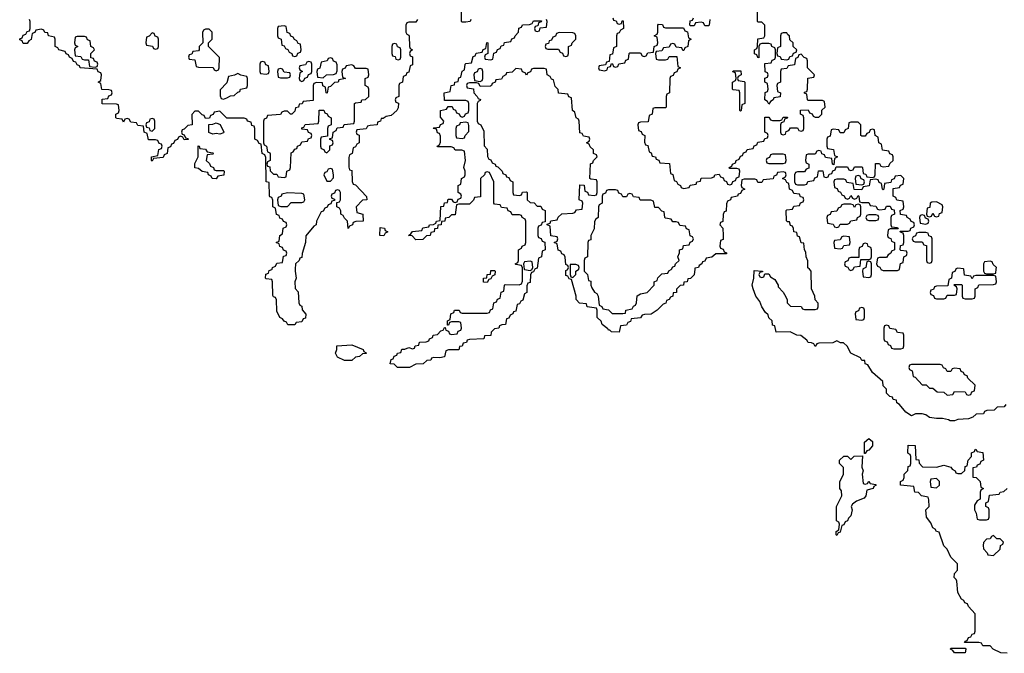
# Model space of a CAD drawing. Header units: inches. Extents: x 2773267 to 2867901, y 875810 to 985774.
# Tile 24 of 60: x 2783307 to 2788830, y 977846 to 981400. Entities that reach past the tile are written whole.
import ezdxf

# ---------------------------------------------------------------- set-up
doc = ezdxf.new("R2010")
doc.units = ezdxf.units.IN
doc.header["$MEASUREMENT"] = 0
doc.layers.add('C7987', color=7, linetype='Continuous')
doc.layers.add('C7988', color=7, linetype='Continuous')

msp = doc.modelspace()

# ---------------------------------------------------------------- linework, layer by layer
at = {"layer": 'C7987', "color": 6}
for points in [[(2784852.5, 980000), (2784852, 979990), (2784858, 979950), (2784851.3, 979930), (2784852.7, 979892.7), (2784870, 979874), (2784872.7, 979812.7), (2784878, 979798), (2784890, 979794), (2784892, 979772), (2784911.6, 979748.4), (2784910, 979726), (2784898, 979722), (2784890, 979706), (2784858, 979702), (2784850, 979688.7), (2784810.9, 979689.1), (2784804, 979704), (2784790, 979709.2), (2784781.2, 979721.2), (2784766.6, 979730), (2784750, 979766), (2784748, 979828), (2784742, 979842), (2784730, 979846), (2784727.3, 979852.7), (2784726, 979930), (2784722, 979942), (2784690, 979946), (2784686, 979950), (2784687.3, 979972.7), (2784702, 979978), (2784707.3, 979992.7), (2784722, 979998), (2784722.7, 980000)], [(2786197, 980000), (2786190, 979986), (2786178, 979982), (2786172, 979968), (2786170, 979926), (2786158, 979922), (2786152, 979908), (2786151.3, 979870), (2786138, 979862), (2786130, 979826), (2786118, 979822), (2786110, 979806), (2786098, 979802), (2786090, 979766), (2786078, 979762), (2786074, 979750), (2786058, 979742), (2786050, 979726), (2786038, 979722), (2786032, 979690), (2786012, 979688), (2785998, 979682), (2785994, 979670), (2785970, 979666), (2785952, 979648), (2785950, 979629), (2785914, 979626), (2785910, 979609), (2785830, 979606), (2785818, 979602), (2785814, 979590), (2785794, 979586), (2785790, 979568), (2785774, 979566), (2785770, 979548), (2785712.7, 979547.3), (2785698, 979542), (2785690.5, 979509.5), (2785663.1, 979503.1), (2785630, 979506), (2785618, 979502), (2785614, 979490), (2785591.3, 979488.7), (2785570, 979469.2), (2785530, 979468), (2785494, 979450), (2785450, 979449), (2785426, 979450), (2785407.3, 979467.3), (2785386, 979470), (2785390, 979494), (2785402, 979498), (2785408, 979512), (2785422, 979518), (2785426, 979530), (2785446, 979534), (2785450, 979552), (2785467.3, 979552.7), (2785490, 979562), (2785510, 979554), (2785522, 979558), (2785526, 979570), (2785546, 979574), (2785550, 979591.3), (2785587.3, 979592.7), (2785602, 979598), (2785606, 979610), (2785622, 979618), (2785626, 979630), (2785650, 979634), (2785670, 979654), (2785682, 979658), (2785690, 979674), (2785694, 979674), (2785698, 979658), (2785712.7, 979652.7), (2785718, 979638), (2785730, 979634), (2785762, 979638), (2785767.3, 979652.7), (2785782, 979658), (2785786, 979670), (2785782, 979702), (2785770, 979706), (2785730, 979706), (2785718, 979702), (2785712.7, 979687.3), (2785706, 979686), (2785706, 979710), (2785722, 979718), (2785726, 979750), (2785742, 979758), (2785746, 979770), (2785771.6, 979771.6), (2785778, 979758), (2785790, 979754), (2785930, 979754), (2785942, 979758), (2785947.3, 979772.7), (2785962, 979778), (2785967.3, 979812.7), (2785982, 979818), (2785988, 979832), (2786002, 979838), (2786008.4, 979871.6), (2786022, 979878), (2786026, 979910), (2786030, 979914), (2786108, 979912), (2786122, 979918), (2786127.3, 979932.7), (2786127.3, 980000)], [(2786137.7, 980000), (2786138, 979998), (2786170, 979994), (2786182, 979998), (2786182.7, 980000)], [(2787093.4, 980000), (2787090, 979968), (2787070, 979948), (2787054, 979946), (2787052, 979930), (2787032.7, 979927.3), (2787031.3, 979910), (2787011.6, 979908.4), (2786991.6, 979888.4), (2786991, 979870), (2786972, 979868), (2786971, 979850), (2786956.9, 979843.1), (2786951, 979830), (2786936, 979824), (2786930.8, 979810), (2786916.3, 979803.7), (2786882, 979770), (2786850, 979749.2), (2786812.7, 979747.3), (2786798, 979742), (2786790, 979728), (2786738, 979722), (2786732.7, 979707.3), (2786718, 979702), (2786710, 979686), (2786678, 979682), (2786670, 979648), (2786626, 979650), (2786618, 979658), (2786610, 979658), (2786606, 979666), (2786575.3, 979690), (2786569, 979709), (2786546, 979730), (2786546, 979770), (2786542, 979782), (2786490, 979788.7), (2786486, 979806), (2786448, 979810), (2786428.7, 979830), (2786428.7, 979850), (2786402, 979942), (2786390, 979946), (2786382, 979962), (2786370, 979966), (2786370, 979994), (2786382, 979998), (2786382.7, 980000)], [(2786394, 980000), (2786394, 979970), (2786398, 979958), (2786410, 979954), (2786426, 979970), (2786426, 979990), (2786442, 979998), (2786442.7, 980000)], [(2786474, 980000), (2786474, 979990), (2786491.6, 979971.6), (2786498, 979938), (2786510, 979934), (2786511.3, 979910), (2786516.9, 979896.9), (2786531.3, 979871.3), (2786544.7, 979864.7), (2786552, 979850), (2786558, 979798), (2786572, 979792), (2786578, 979778), (2786610, 979772), (2786630, 979752), (2786690, 979752), (2786706, 979754), (2786708, 979770), (2786742, 979778), (2786750, 979794), (2786762, 979798), (2786767.3, 979812.7), (2786770, 979852), (2786790, 979862), (2786826, 979870), (2786866, 979910), (2786866, 979930), (2786882, 979938), (2786887.3, 979952.7), (2786910, 979974), (2786942, 979978), (2786948, 979992), (2786962, 979998), (2786963, 980000)], [(2788838, 979242), (2788830, 979228), (2788790, 979226), (2788774, 979210), (2788732.7, 979207.3), (2788718, 979202), (2788714, 979190), (2788672.7, 979187.3), (2788654, 979170), (2788630, 979162), (2788570, 979158), (2788550.7, 979149.3), (2788526, 979150), (2788516.4, 979156.4), (2788483.1, 979163.1), (2788450, 979162.7), (2788410, 979169.3), (2788390, 979184), (2788370, 979189), (2788331.6, 979188.4), (2788310, 979178), (2788278, 979198), (2788242, 979242), (2788228, 979250), (2788226, 979266), (2788206, 979270), (2788202, 979282), (2788187.3, 979287.3), (2788170, 979306), (2788168.4, 979328.4), (2788150, 979346), (2788148, 979370), (2788090, 979422), (2788064, 979464), (2788049.2, 979470), (2788048.4, 979488.4), (2788030, 979489.2), (2788024, 979504), (2787969.4, 979530), (2787948.7, 979568.7), (2787928, 979588), (2787912, 979588), (2787890, 979598), (2787868, 979588), (2787790, 979586), (2787778, 979582), (2787770, 979566), (2787762, 979582), (2787748, 979588), (2787730, 979588.7), (2787722, 979602), (2787688.9, 979628.9), (2787666, 979630), (2787628.4, 979648.4), (2787550, 979648), (2787542, 979682), (2787530, 979686), (2787528, 979710), (2787510, 979728), (2787504.7, 979744.7), (2787490, 979758), (2787470, 979788.7), (2787458.9, 979818.9), (2787437.2, 979850), (2787422, 979890), (2787415.3, 979910), (2787426, 979950), (2787427.3, 979992.7), (2787474, 979990), (2787474, 979986), (2787458, 979982), (2787454, 979970), (2787458, 979958), (2787470, 979954), (2787482, 979958), (2787486, 979974), (2787510, 979974), (2787518, 979958), (2787543.6, 979943.6), (2787562, 979910), (2787562, 979902), (2787590, 979872), (2787605.4, 979845.4), (2787612, 979828), (2787612, 979812), (2787630, 979794), (2787691.1, 979791.1), (2787698, 979778), (2787710, 979774), (2787770, 979774), (2787782, 979778), (2787786, 979790), (2787786, 979810), (2787768.7, 979828.7), (2787768, 979850), (2787748.7, 979890), (2787746, 979990), (2787736.4, 980000)], [(2787957.3, 980000), (2787958, 979998), (2787970, 979994), (2787982, 979998), (2787983, 980000)], [(2788037.3, 980000), (2788034, 979990), (2788038, 979958), (2788070, 979954), (2788082, 979958), (2788086, 979970), (2788086, 980000)], [(2788137.3, 980000), (2788138, 979998), (2788150, 979994), (2788230, 979994), (2788242, 979998), (2788242.4, 980000)], [(2788557.3, 980000), (2788552.7, 979987.3), (2788538, 979982), (2788534, 979950), (2788518, 979942), (2788512.7, 979907.3), (2788450, 979906), (2788438, 979902), (2788432.7, 979887.3), (2788418, 979882), (2788414, 979870), (2788418, 979858), (2788432.7, 979852.7), (2788438, 979838), (2788450, 979834), (2788490, 979834), (2788502, 979838), (2788510, 979854), (2788550, 979854), (2788562, 979858), (2788566, 979890), (2788562, 979902), (2788546, 979910), (2788550, 979914), (2788590, 979914), (2788594, 979910), (2788594, 979850), (2788598, 979838), (2788610, 979834), (2788650, 979834), (2788662, 979838), (2788666, 979850), (2788666, 979890), (2788682, 979898), (2788687.3, 979912.7), (2788770, 979914), (2788782, 979918), (2788786, 979930), (2788782, 979962), (2788770, 979966), (2788670, 979966), (2788658, 979962), (2788650, 979946), (2788642, 979962), (2788607.3, 979967.3), (2788602.3, 980000)], [(2788714, 980000), (2788714, 979990), (2788718, 979978), (2788730, 979974), (2788770, 979974), (2788782, 979978), (2788784.8, 980000)], [(2788846, 977846), (2788810, 977849), (2788768, 977870), (2788750, 977888), (2788710, 977888), (2788702, 977902), (2788687.3, 977907.3), (2788607.3, 977907.3), (2788610, 977914), (2788622, 977918), (2788630, 977934), (2788642, 977938), (2788650, 977954), (2788662, 977958), (2788666, 977970), (2788667.3, 978067.3), (2788630, 978108), (2788623.1, 978123.1), (2788609, 978130), (2788603.1, 978143.1), (2788590, 978149), (2788570, 978188), (2788564, 978250), (2788560.4, 978260.4), (2788549.3, 978270.7), (2788550, 978294), (2788567.3, 978312.7), (2788567.3, 978347.3), (2788530, 978386), (2788509.2, 978430), (2788490, 978449.2), (2788464.7, 978524.7), (2788450, 978529.3), (2788442, 978542), (2788430, 978549.4), (2788418, 978578), (2788394, 978610), (2788389.3, 978650.7), (2788408, 978670), (2788407.3, 978707.3), (2788402, 978722), (2788366, 978730), (2788348, 978748), (2788328, 978750), (2788322, 978782), (2788248, 978790), (2788248, 978810), (2788262, 978818), (2788268.4, 978831.6), (2788269, 978850), (2788288.7, 978871.3), (2788290, 978894), (2788302, 978898), (2788306, 978910), (2788306, 978950), (2788302, 978962), (2788290, 978966), (2788288.4, 978971.6), (2788290, 979014), (2788330, 979012), (2788334, 978934), (2788350, 978932), (2788351.6, 978911.6), (2788372, 978892), (2788449.1, 978890.9), (2788490, 978902), (2788530, 978891), (2788538, 978878), (2788554, 978870), (2788558, 978858), (2788570, 978854), (2788590, 978854), (2788608, 978872), (2788610, 978894), (2788622, 978898), (2788628, 978930), (2788646, 978950), (2788646, 978970), (2788662, 978978), (2788666, 978990), (2788671.1, 978991.1), (2788678, 978978), (2788710, 978972), (2788714, 978930), (2788698, 978922), (2788692.7, 978907.3), (2788678, 978902), (2788674, 978890), (2788654, 978886), (2788654, 978834), (2788671.6, 978831.6), (2788694, 978810), (2788698, 978778), (2788714, 978770), (2788698, 978762), (2788694, 978750), (2788694, 978710), (2788678, 978702), (2788663.6, 978676.4), (2788662, 978650), (2788671.6, 978631.6), (2788678, 978598), (2788690, 978594), (2788730, 978594), (2788742, 978598), (2788746, 978610), (2788746, 978650), (2788742, 978662), (2788726, 978670), (2788726, 978690), (2788742, 978698), (2788747.3, 978732.7), (2788802, 978738), (2788806, 978750), (2788827.3, 978752.7), (2788846, 978770)]]:
    msp.add_lwpolyline(points, dxfattribs=at)
for points in [[(2785930, 979926), (2785908, 979928), (2785908, 979950), (2785927.3, 979952.7), (2785930, 979971.3), (2785947.3, 979972.7), (2785950, 979994), (2785970, 979994), (2785974, 979990), (2785971.6, 979968.4), (2785958, 979962), (2785950, 979946), (2785938, 979942)], [(2788030, 979786), (2788018, 979782), (2788012.7, 979767.3), (2787998, 979762), (2787994, 979750), (2787998, 979718), (2788030, 979714), (2788042, 979718), (2788046, 979730), (2788046, 979770), (2788042, 979782)], [(2788170, 979686), (2788158, 979682), (2788154, 979670), (2788154, 979610), (2788158, 979598), (2788172.7, 979592.7), (2788178, 979578), (2788192, 979572), (2788198, 979558), (2788210, 979554), (2788250, 979554), (2788262, 979558), (2788266, 979570), (2788266, 979630), (2788262, 979642), (2788230, 979646), (2788222, 979662), (2788187.3, 979667.3), (2788182, 979682)], [(2785130, 979488.7), (2785090, 979508), (2785078, 979530), (2785086, 979550), (2785086, 979570), (2785170, 979576), (2785234, 979550), (2785238, 979538), (2785251.6, 979531.6), (2785250, 979528), (2785230, 979526), (2785214, 979510), (2785190, 979508), (2785170, 979488.7)], [(2788470, 979466), (2788310, 979466), (2788298, 979462), (2788294, 979450), (2788298, 979438), (2788314, 979430), (2788318, 979398), (2788330, 979394), (2788370, 979352), (2788391.6, 979351.6), (2788410, 979334), (2788430, 979334), (2788452.7, 979312.7), (2788491.6, 979311.6), (2788510, 979294), (2788542, 979298), (2788550, 979314), (2788610, 979312), (2788618, 979298), (2788630, 979294), (2788642, 979298), (2788648, 979312), (2788662, 979318), (2788666, 979350), (2788626, 979390), (2788622, 979402), (2788607.3, 979407.3), (2788602, 979422), (2788587.3, 979427.3), (2788582, 979442), (2788550, 979446), (2788538, 979442), (2788530, 979426), (2788510, 979426), (2788502, 979442), (2788488, 979448), (2788482, 979462)], [(2788046, 978966), (2788046, 979030), (2788071, 979051), (2788090, 979034), (2788091.3, 979010), (2788070, 978986), (2788058, 978982), (2788050, 978966)], [(2788050, 978794), (2788062, 978798), (2788070, 978812), (2788078, 978798), (2788110, 978792), (2788111.1, 978788.9), (2788098, 978782), (2788094, 978770), (2788058, 978762), (2788054, 978730), (2788043.6, 978716.4), (2788000.7, 978699.3), (2787978, 978682), (2787971.3, 978670), (2787976, 978650), (2787970, 978618), (2787956.3, 978603.7), (2787950, 978589), (2787936.9, 978583.1), (2787930, 978566), (2787918, 978562), (2787910, 978526), (2787898, 978522), (2787890, 978506), (2787886, 978510), (2787886, 978530), (2787902, 978538), (2787906, 978570), (2787902, 978582), (2787888.9, 978588.9), (2787888, 978670), (2787918, 978730), (2787916.4, 978756.4), (2787908, 978770), (2787908.4, 978808.4), (2787928.7, 978850), (2787928, 978888), (2787906, 978910), (2787906, 978930), (2787930, 978951.3), (2787951.3, 978951.3), (2787970, 978934), (2787988.7, 978951.3), (2788034, 978954), (2788031.3, 978890), (2788038, 978870), (2788032, 978850), (2788038, 978798)], [(2788450, 978826), (2788418, 978822), (2788414, 978810), (2788418, 978778), (2788450, 978774), (2788466, 978790), (2788466, 978810)], [(2788770, 978506), (2788758, 978502), (2788751.6, 978488.4), (2788730, 978486), (2788712.7, 978467.3), (2788712, 978450), (2788712.7, 978432.7), (2788734, 978410), (2788738, 978398), (2788770, 978394), (2788806, 978430), (2788808.4, 978451.6), (2788822, 978458), (2788826, 978470), (2788807.3, 978487.3), (2788788.4, 978488.4)], [(2788550, 977848), (2788542, 977862), (2788528, 977870), (2788530, 977874), (2788610, 977874), (2788614, 977870), (2788610, 977849.2)]]:
    msp.add_lwpolyline(points, close=True, dxfattribs=at)
at = {"layer": 'C7988', "color": 6}
for points in [[(2785838, 981402), (2785834, 981390), (2785810, 981386), (2785790, 981386), (2785786, 981390), (2785786, 981470)], [(2786634, 981410), (2786638, 981398), (2786652.7, 981392.7), (2786658, 981378), (2786670, 981374), (2786682, 981378), (2786687.3, 981392.7), (2786692.7, 981392.7), (2786694, 981350), (2786678, 981342), (2786670, 981326), (2786658, 981322), (2786654, 981310), (2786654, 981250), (2786638, 981242), (2786632.7, 981207.3), (2786618, 981202), (2786614, 981166), (2786598, 981162), (2786594, 981146), (2786558, 981142), (2786554, 981130), (2786558, 981118), (2786590, 981114), (2786602, 981118), (2786606, 981134), (2786622, 981138), (2786626, 981154), (2786632.7, 981152.7), (2786638, 981138), (2786650, 981134), (2786662, 981138), (2786667.3, 981152.7), (2786702, 981158), (2786707.3, 981172.7), (2786722, 981178), (2786726, 981210), (2786730, 981214), (2786790, 981214), (2786798, 981198), (2786810, 981194), (2786822, 981198), (2786830, 981214), (2786862, 981218), (2786866, 981250), (2786882, 981258), (2786886, 981270), (2786882, 981302), (2786866, 981310), (2786882, 981318), (2786886, 981330), (2786886, 981370), (2786890, 981374), (2786912.7, 981372.7), (2786918, 981358), (2786930, 981354), (2787030, 981354), (2787038, 981338), (2787052.7, 981332.7), (2787058, 981298), (2787074, 981290), (2787058, 981282), (2787054, 981250), (2787038, 981242), (2787032.7, 981227.3), (2787027.3, 981227.3), (2787022, 981242), (2786990, 981246), (2786982, 981262), (2786970, 981266), (2786958, 981262), (2786950, 981246), (2786918, 981242), (2786910, 981226), (2786878, 981222), (2786874, 981210), (2786878, 981178), (2786890, 981174), (2786930, 981174), (2786942, 981178), (2786950, 981194), (2786992.7, 981192.7), (2786998, 981138), (2787014, 981130), (2786998, 981122), (2786992.7, 981107.3), (2786978, 981102), (2786972.7, 981087.3), (2786958, 981082), (2786954, 981070), (2786952, 980990), (2786938, 980982), (2786934, 980970), (2786934, 980910), (2786930, 980906), (2786870, 980906), (2786858, 980902), (2786854, 980870), (2786838, 980862), (2786832.7, 980827.3), (2786790, 980826), (2786778, 980822), (2786774, 980810), (2786778, 980778), (2786792.7, 980772.7), (2786798, 980758), (2786814, 980750), (2786812.7, 980712.7), (2786818, 980698), (2786830, 980694), (2786838, 980658), (2786850, 980654), (2786854, 980634), (2786874, 980630), (2786878, 980618), (2786892.7, 980612.7), (2786898, 980598), (2786952.7, 980592.7), (2786958, 980538), (2786971.6, 980531.6), (2786978, 980498), (2786992, 980492), (2786998, 980478), (2787014, 980470), (2787018, 980458), (2787030, 980454), (2787062, 980458), (2787068.4, 980471.6), (2787102, 980478), (2787106, 980490), (2787126, 980494), (2787130, 980511.3), (2787187.3, 980512.7), (2787202, 980518), (2787206, 980530), (2787230, 980534), (2787238, 980518), (2787252.7, 980512.7), (2787258, 980498), (2787272.7, 980492.7), (2787278, 980478), (2787290, 980474), (2787302, 980478), (2787307.3, 980492.7), (2787322, 980498), (2787327.3, 980512.7), (2787342, 980518), (2787346, 980550), (2787342, 980562), (2787330, 980566), (2787290, 980566), (2787286, 980570), (2787302, 980578), (2787306, 980590), (2787322, 980598), (2787326, 980610), (2787342, 980618), (2787350, 980634), (2787362, 980638), (2787367.3, 980652.7), (2787382, 980658), (2787387.3, 980672.7), (2787422, 980678), (2787427.3, 980692.7), (2787442, 980698), (2787447.3, 980712.7), (2787482, 980718), (2787487.3, 980732.7), (2787502, 980738), (2787506, 980750), (2787502, 980762), (2787486, 980770), (2787487.3, 980852.7), (2787510, 980854), (2787518, 980838), (2787530, 980834), (2787570, 980834), (2787582, 980838), (2787590, 980854), (2787614, 980854), (2787612.7, 980847.3), (2787598, 980842), (2787592.7, 980827.3), (2787578, 980822), (2787574, 980810), (2787574, 980770), (2787578, 980758), (2787590, 980754), (2787602, 980758), (2787607.3, 980772.7), (2787622, 980778), (2787630, 980794), (2787670, 980794), (2787678, 980778), (2787690, 980774), (2787702, 980778), (2787706, 980790), (2787706, 980850), (2787702, 980862), (2787686, 980870), (2787687.3, 980892.7), (2787730, 980894), (2787738, 980878), (2787752.7, 980872.7), (2787758, 980858), (2787770, 980854), (2787790, 980854), (2787806, 980870), (2787807.3, 980892.7), (2787826, 980910), (2787822, 980942), (2787810, 980946), (2787730, 980946), (2787726, 980950), (2787722, 980982), (2787708.4, 980988.4), (2787710, 980994), (2787722, 980998), (2787726, 981010), (2787727.3, 981072.7), (2787762, 981078), (2787766, 981090), (2787726, 981130), (2787726, 981170), (2787722, 981182), (2787707.3, 981187.3), (2787690, 981206), (2787678, 981202), (2787672.7, 981187.3), (2787658, 981182), (2787652.7, 981147.3), (2787618, 981142), (2787610, 981126), (2787578, 981122), (2787574, 981110), (2787574, 981050), (2787558, 981042), (2787554, 981030), (2787558, 980998), (2787574, 980990), (2787572.7, 980967.3), (2787538, 980962), (2787534, 980950), (2787518, 980942), (2787510, 980926), (2787502, 980942), (2787486, 980950), (2787488.4, 980991.6), (2787502, 980998), (2787506, 981010), (2787502, 981042), (2787486, 981050), (2787487.3, 981072.7), (2787502, 981078), (2787506, 981090), (2787502, 981102), (2787488, 981108), (2787486, 981154), (2787522, 981158), (2787527.3, 981172.7), (2787542, 981178), (2787546, 981190), (2787546, 981230), (2787542, 981242), (2787526, 981250), (2787522, 981262), (2787510, 981266), (2787470, 981266), (2787458, 981262), (2787454, 981250), (2787454, 981186), (2787447.3, 981187.3), (2787442, 981202), (2787428, 981208), (2787428.4, 981231.6), (2787442, 981238), (2787446, 981250), (2787447.3, 981292.7), (2787482, 981298), (2787486, 981310), (2787486, 981370), (2787470, 981386), (2787450, 981386), (2787446, 981390), (2787446, 981470)], [(2784722.7, 980000), (2784726, 980010), (2784742, 980018), (2784750, 980034), (2784782, 980038), (2784787.3, 980072.7), (2784802, 980078), (2784806, 980090), (2784802, 980102), (2784787.3, 980107.3), (2784782, 980122), (2784767.3, 980127.3), (2784762, 980142), (2784746, 980150), (2784762, 980158), (2784766, 980190), (2784782, 980198), (2784786, 980230), (2784802, 980238), (2784806, 980250), (2784802, 980262), (2784787.3, 980267.3), (2784782, 980282), (2784767.3, 980287.3), (2784762, 980302), (2784747.3, 980307.3), (2784742, 980342), (2784728, 980350), (2784727.3, 980387.3), (2784722, 980402), (2784710, 980406), (2784708.4, 980411.6), (2784706, 980486), (2784689.2, 980490), (2784687.3, 980627.3), (2784682, 980642), (2784668, 980650), (2784662, 980702), (2784650, 980706), (2784642, 980722), (2784626, 980730), (2784626, 980790), (2784622, 980802), (2784610, 980806), (2784606, 980826), (2784586, 980830), (2784582, 980842), (2784567.3, 980847.3), (2784468.4, 980848.4), (2784430, 980886), (2784398, 980882), (2784392, 980868), (2784378, 980862), (2784372.7, 980847.3), (2784350, 980846), (2784342, 980862), (2784330, 980866), (2784310, 980886), (2784290, 980886), (2784272.7, 980867.3), (2784274, 980810), (2784250, 980806), (2784230, 980786), (2784218, 980782), (2784214, 980770), (2784218, 980758), (2784230, 980754), (2784238, 980738), (2784250, 980734), (2784252.7, 980727.3), (2784230, 980726), (2784222, 980742), (2784210, 980746), (2784198, 980742), (2784192, 980728), (2784178, 980722), (2784170, 980706), (2784158, 980702), (2784152.7, 980687.3), (2784138, 980682), (2784134, 980650), (2784118, 980642), (2784112.7, 980627.3), (2784058, 980622), (2784050, 980606), (2784046, 980610), (2784046, 980630), (2784082, 980638), (2784088.4, 980671.6), (2784102, 980678), (2784106, 980690), (2784102, 980702), (2784090, 980706), (2784082, 980722), (2784070, 980726), (2784030, 980726), (2784022, 980762), (2784006, 980770), (2784002, 980802), (2783970, 980806), (2783962, 980822), (2783930, 980826), (2783922, 980842), (2783910, 980846), (2783898, 980842), (2783890, 980826), (2783882, 980842), (2783850, 980846), (2783849, 980849), (2783846, 980850), (2783846, 980870), (2783862, 980878), (2783866, 980890), (2783862, 980922), (2783850, 980926), (2783770, 980928), (2783770, 980954), (2783802, 980958), (2783808, 980972), (2783822, 980978), (2783826, 980990), (2783822, 981002), (2783807.3, 981007.3), (2783768.4, 981008.4), (2783762, 981042), (2783748, 981050), (2783762, 981058), (2783766, 981090), (2783762, 981102), (2783747.3, 981107.3), (2783742, 981122), (2783646, 981130), (2783642, 981142), (2783630, 981146), (2783622, 981162), (2783610, 981166), (2783602, 981182), (2783586, 981190), (2783582, 981202), (2783568, 981208), (2783562, 981222), (2783526, 981230), (2783522, 981242), (2783506, 981250), (2783506, 981290), (2783502, 981302), (2783468, 981310), (2783466, 981326), (2783448.4, 981328.4), (2783442, 981342), (2783430, 981346), (2783398, 981342), (2783392, 981328), (2783378, 981322), (2783371.6, 981288.4), (2783358, 981282), (2783350, 981266), (2783327.3, 981267.3), (2783322, 981282), (2783307.3, 981287.3), (2783307.3, 981292.7), (2783322, 981298), (2783327.3, 981312.7), (2783342, 981318), (2783350, 981334), (2783362, 981338), (2783366, 981350), (2783366, 981390), (2783362, 981402)], [(2785538, 981402), (2785530, 981386), (2785490, 981386), (2785478, 981382), (2785474, 981370), (2785474, 981330), (2785478, 981318), (2785490, 981314), (2785492.7, 981307.3), (2785494, 981250), (2785498, 981238), (2785511.3, 981230), (2785498, 981222), (2785494, 981210), (2785498, 981198), (2785511.1, 981191.1), (2785511.1, 981151.1), (2785510, 981146), (2785498, 981142), (2785490, 981106), (2785478, 981102), (2785472.7, 981087.3), (2785458, 981082), (2785454, 981050), (2785438, 981042), (2785434, 981030), (2785434, 980970), (2785418, 980962), (2785414, 980950), (2785418, 980938), (2785432, 980932), (2785430, 980906), (2785422, 980890), (2785390, 980862), (2785363.6, 980856.4), (2785346, 980846), (2785334, 980846), (2785332, 980830), (2785314, 980826), (2785312, 980810), (2785272.7, 980807.3), (2785258, 980802), (2785250, 980788), (2785198, 980782), (2785194, 980770), (2785198, 980758), (2785212, 980752), (2785211.3, 980710), (2785198, 980702), (2785190, 980686), (2785178, 980682), (2785172, 980650), (2785158, 980642), (2785152.7, 980627.3), (2785152.7, 980572.7), (2785158, 980558), (2785170, 980554), (2785172.7, 980492.7), (2785178, 980478), (2785190, 980474), (2785252, 980408), (2785254, 980390), (2785230, 980388), (2785194, 980350), (2785198, 980318), (2785232, 980310), (2785234, 980270), (2785192.7, 980267.3), (2785178, 980262), (2785174, 980250), (2785158, 980242), (2785150, 980229), (2785146, 980270), (2785130, 980286), (2785122, 980302), (2785108.7, 980310), (2785108, 980328), (2785102, 980342), (2785086, 980350), (2785086, 980374), (2785102, 980378), (2785106, 980390), (2785106, 980430), (2785102, 980442), (2785090, 980446), (2785078, 980442), (2785072.7, 980427.3), (2785058, 980422), (2785054, 980410), (2785058, 980398), (2785072.7, 980392.7), (2785074, 980386), (2785058, 980382), (2785052.7, 980367.3), (2785038, 980362), (2785032, 980348), (2785018, 980342), (2785010, 980326), (2784998, 980322), (2784971.3, 980270), (2784970, 980248.7), (2784958, 980242), (2784912, 980188), (2784910.9, 980150.9), (2784891, 980089), (2784890, 980066), (2784878, 980062), (2784874, 980050), (2784854, 980030), (2784852.5, 980000)], [(2786127.3, 980000), (2786127.3, 980007.3), (2786122, 980022), (2786090, 980026), (2786086, 980030), (2786102, 980038), (2786106, 980050), (2786106, 980110), (2786122, 980118), (2786126, 980130), (2786142, 980138), (2786146, 980150), (2786146, 980270), (2786142, 980282), (2786126, 980290), (2786122, 980302), (2786110, 980306), (2786070, 980306), (2786062, 980322), (2786047.3, 980327.3), (2786042, 980342), (2786010, 980346), (2786002, 980362), (2785970, 980366), (2785966, 980370), (2785966, 980490), (2785942, 980542), (2785930, 980546), (2785918, 980542), (2785914, 980530), (2785892, 980510), (2785892.7, 980407.3), (2785858, 980402), (2785852.7, 980387.3), (2785830, 980366), (2785770, 980366), (2785758, 980362), (2785750, 980306), (2785730, 980306), (2785714, 980290), (2785694, 980286), (2785692, 980270), (2785672.7, 980267.3), (2785671.3, 980250), (2785652.7, 980247.3), (2785650, 980228), (2785634, 980226), (2785632, 980210), (2785614, 980206), (2785610, 980188.7), (2785590, 980188), (2785568, 980168), (2785530, 980166), (2785508, 980188), (2785488, 980190), (2785502, 980198), (2785510, 980212), (2785562, 980218), (2785568.4, 980231.6), (2785602, 980238), (2785606, 980250), (2785628, 980252), (2785642, 980258), (2785646, 980270), (2785666, 980274), (2785670, 980352), (2785686, 980354), (2785690, 980372), (2785706, 980374), (2785710, 980394), (2785730, 980394), (2785738, 980378), (2785750, 980374), (2785762, 980378), (2785767.3, 980392.7), (2785782, 980398), (2785786, 980410), (2785782, 980422), (2785766, 980430), (2785766, 980470), (2785782, 980478), (2785786, 980510), (2785802, 980518), (2785806, 980530), (2785806, 980550), (2785798, 980570), (2785808, 980610), (2785802, 980662), (2785787.3, 980667.3), (2785750, 980668), (2785742, 980682), (2785727.3, 980687.3), (2785650, 980686), (2785648, 980690), (2785662, 980698), (2785667.3, 980712.7), (2785667.3, 980747.3), (2785662, 980762), (2785650, 980766), (2785646, 980786), (2785626, 980790), (2785630, 980794), (2785662, 980798), (2785668, 980812), (2785682, 980818), (2785686, 980830), (2785667.3, 980852.7), (2785668, 980890), (2785702, 980898), (2785710, 980914), (2785732.7, 980912.7), (2785738, 980898), (2785752, 980892), (2785758, 980878), (2785772.7, 980872.7), (2785778, 980858), (2785790, 980854), (2785802, 980858), (2785807.3, 980872.7), (2785822, 980878), (2785826, 980890), (2785826, 980930), (2785822, 980942), (2785810, 980946), (2785690, 980946), (2785688.7, 980990), (2785722, 980998), (2785728, 981030), (2785746, 981034), (2785748, 981050), (2785766, 981054), (2785770, 981074), (2785782, 981078), (2785788.4, 981111.6), (2785802, 981118), (2785806, 981150), (2785810, 981154), (2785842, 981158), (2785850, 981194), (2785862, 981198), (2785868.4, 981211.6), (2785902, 981218), (2785907.3, 981232.7), (2785922, 981238), (2785927.3, 981272.7), (2785934, 981270), (2785934, 981210), (2785918, 981202), (2785914, 981190), (2785918, 981178), (2785950, 981174), (2785962, 981178), (2785967.3, 981212.7), (2785982, 981218), (2785987.3, 981232.7), (2786002, 981238), (2786007.3, 981252.7), (2786022, 981258), (2786027.3, 981272.7), (2786062, 981278), (2786067.3, 981292.7), (2786082, 981298), (2786086, 981310), (2786106, 981330), (2786107.3, 981352.7), (2786122, 981358), (2786128.4, 981371.6), (2786167.3, 981372.7), (2786182, 981378), (2786190, 981394), (2786234, 981394), (2786232.7, 981387.3), (2786218, 981382), (2786214, 981366), (2786198, 981362), (2786194, 981350), (2786198, 981338), (2786210, 981334), (2786222, 981338), (2786226, 981354), (2786262, 981358), (2786266, 981390), (2786262, 981402)], [(2787178, 981402), (2787174, 981370), (2787170, 981366), (2787150, 981366), (2787142, 981382), (2787130, 981386), (2787098, 981382), (2787090, 981366), (2787070, 981366), (2787066, 981370), (2787067.3, 981392.7), (2787082, 981398), (2787086, 981410)], [(2786382.7, 980000), (2786386, 980010), (2786382, 980022), (2786370, 980026), (2786367.3, 980067.3), (2786362, 980082), (2786347.3, 980087.3), (2786342, 980102), (2786327.3, 980107.3), (2786322, 980142), (2786306, 980150), (2786322, 980158), (2786326, 980170), (2786322, 980182), (2786287.3, 980187.3), (2786282, 980242), (2786266, 980250), (2786266, 980254), (2786282, 980258), (2786287.3, 980272.7), (2786322, 980278), (2786327.3, 980292.7), (2786348.4, 980311.6), (2786410, 980314), (2786422, 980318), (2786430, 980334), (2786462, 980338), (2786466, 980370), (2786462, 980382), (2786446, 980390), (2786450, 980474), (2786472.7, 980472.7), (2786478, 980438), (2786492, 980432), (2786498, 980418), (2786530, 980414), (2786542, 980418), (2786546, 980430), (2786546, 980490), (2786542, 980502), (2786510, 980506), (2786506, 980510), (2786508.4, 980591.6), (2786522, 980598), (2786526, 980610), (2786546, 980630), (2786542, 980642), (2786526, 980650), (2786526, 980670), (2786507.3, 980687.3), (2786502, 980702), (2786486, 980710), (2786502, 980718), (2786506, 980730), (2786502, 980742), (2786470, 980746), (2786462, 980762), (2786450, 980766), (2786446, 980830), (2786442, 980842), (2786428, 980850), (2786422, 980882), (2786408, 980890), (2786402, 980962), (2786387.3, 980967.3), (2786382, 980982), (2786330, 980988.7), (2786328.4, 981008.4), (2786310, 981026), (2786302, 981062), (2786290, 981066), (2786282, 981082), (2786266, 981090), (2786262, 981122), (2786250, 981126), (2786190, 981126), (2786178, 981122), (2786172.7, 981107.3), (2786158, 981102), (2786150, 981088), (2786142, 981102), (2786127.3, 981107.3), (2786122, 981122), (2786090, 981126), (2786070, 981106), (2786038, 981102), (2786034, 981090), (2786018, 981082), (2786010, 981066), (2785978, 981062), (2785974, 981050), (2785958, 981042), (2785954, 981030), (2785947.3, 981027.3), (2785890, 981026), (2785882, 981042), (2785870, 981046), (2785830, 981046), (2785818, 981042), (2785814, 981030), (2785818, 981018), (2785852.7, 981012.7), (2785854, 980990), (2785874, 980970), (2785878, 980958), (2785891.6, 980951.6), (2785890, 980946), (2785878, 980942), (2785874, 980930), (2785874, 980830), (2785878, 980818), (2785894, 980810), (2785910, 980774), (2785912.7, 980692.7), (2785930, 980674), (2785932, 980632), (2785938, 980618), (2785950, 980614), (2785958, 980598), (2785974, 980590), (2785978, 980578), (2785990, 980574), (2786014, 980550), (2786018, 980538), (2786034, 980530), (2786038, 980518), (2786050, 980514), (2786058, 980498), (2786074, 980490), (2786074, 980430), (2786078, 980418), (2786110, 980414), (2786122, 980418), (2786127.3, 980432.7), (2786150, 980434), (2786154, 980430), (2786154, 980390), (2786170, 980374), (2786192.7, 980372.7), (2786210, 980354), (2786230, 980354), (2786238, 980338), (2786254, 980330), (2786254, 980266), (2786238, 980262), (2786232.7, 980247.3), (2786218, 980242), (2786214, 980230), (2786214, 980190), (2786218, 980178), (2786232.7, 980172.7), (2786238, 980158), (2786252.7, 980152.7), (2786254, 980110), (2786238, 980102), (2786234, 980070), (2786218, 980062), (2786210, 980006), (2786198, 980002), (2786197, 980000)], [(2787736.4, 980000), (2787728.4, 980008.4), (2787727.3, 980047.3), (2787718, 980070), (2787716.4, 980096.4), (2787708.7, 980110), (2787706, 980146), (2787690, 980148), (2787682, 980182), (2787670, 980186), (2787666, 980206), (2787649.2, 980209.2), (2787648, 980228), (2787642, 980242), (2787630, 980246), (2787626, 980266), (2787614, 980266), (2787608, 980272), (2787606, 980330), (2787610, 980334), (2787642, 980338), (2787650, 980354), (2787682, 980358), (2787687.3, 980372.7), (2787702, 980378), (2787706, 980390), (2787702, 980402), (2787687.3, 980407.3), (2787682, 980422), (2787650, 980426), (2787642, 980442), (2787626, 980450), (2787622, 980482), (2787610, 980486), (2787602, 980502), (2787586, 980510), (2787602, 980518), (2787606, 980530), (2787602, 980542), (2787590, 980546), (2787558, 980542), (2787552.7, 980527.3), (2787538, 980522), (2787532.7, 980507.3), (2787478, 980502), (2787470, 980486), (2787447.3, 980487.3), (2787442, 980502), (2787430, 980506), (2787370, 980506), (2787358, 980502), (2787354, 980470), (2787358, 980458), (2787374, 980450), (2787358, 980442), (2787350, 980426), (2787338, 980422), (2787334, 980410), (2787298, 980402), (2787294, 980390), (2787278, 980382), (2787272.7, 980367.3), (2787270, 980326), (2787258, 980322), (2787252.7, 980307.3), (2787251.1, 980268.9), (2787238, 980262), (2787234, 980250), (2787251.1, 980231.1), (2787254, 980190), (2787252.7, 980167.3), (2787238, 980162), (2787234, 980130), (2787238, 980118), (2787252.7, 980112.7), (2787258, 980098), (2787272.7, 980092.7), (2787272.7, 980087.3), (2787212.7, 980087.3), (2787190, 980068), (2787158, 980062), (2787150, 980046), (2787138, 980042), (2787134, 980030), (2787118, 980022), (2787114, 980010), (2787094, 980006), (2787093.4, 980000)], [(2788242.4, 980000), (2788248.4, 980031.6), (2788262, 980038), (2788266, 980070), (2788282, 980078), (2788286, 980090), (2788282, 980102), (2788250, 980106), (2788246, 980110), (2788247.3, 980132.7), (2788262, 980138), (2788266, 980150), (2788266, 980190), (2788262, 980202), (2788247.3, 980207.3), (2788246, 980214), (2788290, 980214), (2788302, 980218), (2788306, 980230), (2788322, 980238), (2788326, 980250), (2788322, 980262), (2788308, 980268), (2788302, 980282), (2788286, 980290), (2788282, 980302), (2788247.3, 980307.3), (2788246, 980330), (2788262, 980338), (2788266, 980350), (2788262, 980382), (2788227.3, 980387.3), (2788222, 980402), (2788206, 980410), (2788207.3, 980452.7), (2788242, 980458), (2788247.3, 980472.7), (2788262, 980478), (2788266, 980510), (2788250, 980526), (2788218, 980522), (2788212.7, 980507.3), (2788198, 980502), (2788192.7, 980487.3), (2788158, 980482), (2788154, 980450), (2788150, 980446), (2788146, 980450), (2788142, 980482), (2788127.3, 980487.3), (2788122, 980502), (2788110, 980506), (2788078, 980502), (2788072.7, 980467.3), (2788038, 980462), (2788030, 980446), (2787987.3, 980447.3), (2787982, 980482), (2787947.3, 980487.3), (2787942, 980502), (2787930, 980506), (2787890, 980506), (2787878, 980502), (2787874, 980490), (2787878, 980458), (2787892.7, 980452.7), (2787898, 980438), (2787912, 980432), (2787918, 980418), (2787932.7, 980412.7), (2787938, 980398), (2787950, 980394), (2787962, 980398), (2787970, 980414), (2787978, 980398), (2787990, 980394), (2788002, 980398), (2788010, 980414), (2788014, 980410), (2788018, 980378), (2788030, 980374), (2788070, 980374), (2788078, 980358), (2788110, 980354), (2788118, 980338), (2788130, 980334), (2788162, 980338), (2788170, 980354), (2788190, 980354), (2788198, 980338), (2788212.7, 980332.7), (2788214, 980310), (2788198, 980302), (2788194, 980290), (2788194, 980250), (2788198, 980238), (2788230, 980234), (2788234, 980226), (2788190, 980226), (2788178, 980222), (2788174, 980190), (2788178, 980178), (2788192.7, 980172.7), (2788198, 980158), (2788214, 980150), (2788214, 980110), (2788198, 980102), (2788194, 980090), (2788178, 980082), (2788170, 980066), (2788130, 980066), (2788118, 980062), (2788114, 980030), (2788118, 980018), (2788132.7, 980012.7), (2788137.3, 980000)], [(2786963, 980000), (2786970, 980014), (2786982, 980018), (2786986, 980030), (2787006, 980050), (2786998, 980070), (2787007.3, 980092.7), (2787008, 980110), (2787026, 980114), (2787030, 980134), (2787062, 980138), (2787067.3, 980152.7), (2787082, 980158), (2787086, 980170), (2787082, 980182), (2787067.3, 980187.3), (2787062, 980222), (2787047.3, 980227.3), (2787042, 980242), (2787010, 980246), (2787002, 980262), (2786990, 980266), (2786970, 980266), (2786962, 980282), (2786930, 980286), (2786926, 980290), (2786922, 980322), (2786910, 980326), (2786890, 980346), (2786870, 980346), (2786862, 980382), (2786847.3, 980387.3), (2786788.4, 980388.4), (2786782, 980402), (2786750, 980406), (2786742, 980422), (2786730, 980426), (2786718, 980422), (2786710, 980406), (2786690, 980406), (2786682, 980422), (2786667.3, 980427.3), (2786662, 980442), (2786650, 980446), (2786610, 980446), (2786598, 980442), (2786592.7, 980427.3), (2786578, 980422), (2786574, 980410), (2786574, 980370), (2786558, 980362), (2786554, 980350), (2786552, 980290), (2786538, 980282), (2786532, 980268), (2786530, 980226), (2786511.3, 980190), (2786510, 980166), (2786498, 980162), (2786494, 980150), (2786492, 980070), (2786478, 980062), (2786474, 980050), (2786474, 980000)], [(2787983, 980000), (2787990, 980014), (2788022, 980018), (2788026, 980054), (2788070, 980054), (2788082, 980058), (2788086, 980070), (2788086, 980110), (2788082, 980122), (2788067.3, 980127.3), (2788062, 980142), (2788050, 980146), (2788038, 980142), (2788032.7, 980127.3), (2788018, 980122), (2788014, 980110), (2788014, 980066), (2787970, 980066), (2787958, 980062), (2787952.7, 980047.3), (2787938, 980042), (2787934, 980030), (2787938, 980018), (2787952.7, 980012.7), (2787957.3, 980000)], [(2786182.7, 980000), (2786186, 980010), (2786182, 980042), (2786170, 980046), (2786138, 980042), (2786134, 980030), (2786137.7, 980000)], [(2786442.7, 980000), (2786446, 980010), (2786442, 980022), (2786427.3, 980027.3), (2786394, 980026), (2786394, 980000)], [(2788086, 980000), (2788086, 980030), (2788082, 980042), (2788070, 980046), (2788058, 980042), (2788054, 980010), (2788038, 980002), (2788037.3, 980000)], [(2788602.3, 980000), (2788602, 980002), (2788570, 980006), (2788558, 980002), (2788557.3, 980000)], [(2788784.8, 980000), (2788786, 980010), (2788767.3, 980027.3), (2788762, 980042), (2788750, 980046), (2788718, 980042), (2788714, 980030), (2788714, 980000)]]:
    msp.add_lwpolyline(points, dxfattribs=at)
for points in [[(2784050, 981326), (2784032.7, 981307.3), (2784018, 981302), (2784014, 981270), (2784018, 981258), (2784052, 981252), (2784058, 981238), (2784070, 981234), (2784082, 981238), (2784086, 981250), (2784086, 981290), (2784082, 981302), (2784067.3, 981307.3), (2784062, 981322)], [(2784370, 981346), (2784350, 981346), (2784338, 981342), (2784332.7, 981327.3), (2784334, 981270), (2784314, 981250), (2784314, 981230), (2784310, 981226), (2784278, 981222), (2784272.7, 981207.3), (2784258, 981202), (2784254, 981190), (2784258, 981178), (2784290, 981174), (2784298, 981138), (2784310, 981134), (2784392, 981132), (2784398, 981118), (2784410, 981114), (2784422, 981118), (2784426, 981130), (2784427.3, 981187.3), (2784366, 981250), (2784366, 981270), (2784386, 981290), (2784386, 981330)], [(2784790, 981366), (2784758, 981362), (2784754, 981350), (2784754, 981310), (2784758, 981298), (2784774, 981290), (2784778, 981258), (2784790, 981254), (2784798, 981238), (2784812, 981232), (2784818, 981218), (2784834, 981210), (2784838, 981198), (2784850, 981194), (2784862, 981198), (2784868, 981212), (2784882, 981218), (2784886, 981230), (2784882, 981262), (2784870, 981266), (2784862, 981282), (2784848, 981288), (2784842, 981302), (2784827.3, 981307.3), (2784822, 981322), (2784807.3, 981327.3), (2784802, 981362)], [(2786332.7, 981327.3), (2786318, 981322), (2786312, 981308), (2786298, 981302), (2786290, 981286), (2786278, 981282), (2786272.7, 981267.3), (2786258, 981262), (2786254, 981250), (2786258, 981238), (2786270, 981234), (2786330, 981234), (2786338, 981218), (2786352.7, 981212.7), (2786358, 981198), (2786370, 981194), (2786382, 981198), (2786386, 981210), (2786386, 981250), (2786402, 981258), (2786406, 981270), (2786426, 981290), (2786426, 981310), (2786422, 981322), (2786410, 981326)], [(2787610, 981326), (2787590, 981326), (2787578, 981322), (2787574, 981310), (2787574, 981250), (2787558, 981242), (2787554, 981210), (2787558, 981198), (2787572.7, 981192.7), (2787578, 981178), (2787610, 981174), (2787622, 981178), (2787627.3, 981192.7), (2787642, 981198), (2787647.3, 981212.7), (2787662, 981218), (2787666, 981230), (2787646, 981250), (2787646, 981270), (2787627.3, 981287.3), (2787626, 981310), (2787615.3, 981315.3)], [(2783670, 981306), (2783630, 981306), (2783618, 981302), (2783614, 981270), (2783618, 981258), (2783634, 981250), (2783618, 981242), (2783614, 981230), (2783618, 981198), (2783650, 981194), (2783658, 981178), (2783670, 981174), (2783694, 981174), (2783698, 981138), (2783730, 981134), (2783742, 981138), (2783746, 981150), (2783742, 981162), (2783727.3, 981167.3), (2783722, 981182), (2783706, 981186), (2783706, 981210), (2783726, 981230), (2783722, 981242), (2783706, 981250), (2783702, 981282), (2783687.3, 981287.3), (2783682, 981302)], [(2785410, 981266), (2785398, 981262), (2785394, 981250), (2785394, 981210), (2785398, 981198), (2785412.7, 981192.7), (2785418, 981178), (2785430, 981174), (2785442, 981178), (2785446, 981190), (2785446, 981230), (2785442, 981242), (2785427.3, 981247.3), (2785422, 981262)], [(2784670, 981166), (2784658, 981162), (2784654, 981150), (2784654, 981110), (2784658, 981098), (2784690, 981094), (2784702, 981098), (2784706, 981110), (2784702, 981142), (2784687.3, 981147.3), (2784682, 981162)], [(2784930, 981166), (2784918, 981162), (2784910, 981146), (2784878, 981142), (2784874, 981130), (2784878, 981118), (2784894, 981110), (2784878, 981102), (2784874, 981070), (2784878, 981058), (2784890, 981054), (2784902, 981058), (2784907.3, 981072.7), (2784922, 981078), (2784927.3, 981092.7), (2784942, 981098), (2784946, 981110), (2784946, 981150), (2784942, 981162)], [(2785050, 981186), (2785038, 981182), (2785031.6, 981168.4), (2784998, 981162), (2784991.6, 981128.4), (2784978, 981122), (2784974, 981110), (2784978, 981078), (2785010, 981074), (2785028.4, 981091.6), (2785067.3, 981092.7), (2785082, 981098), (2785087.3, 981112.7), (2785087.3, 981147.3), (2785082, 981162), (2785068, 981168), (2785062, 981182)], [(2785170, 981146), (2785138, 981142), (2785132.7, 981127.3), (2785118, 981122), (2785114, 981110), (2785118, 981078), (2785134, 981070), (2785098, 981062), (2785094, 981050), (2785072.7, 981047.3), (2785050, 981026), (2785038, 981022), (2785032.7, 980987.3), (2785026, 980990), (2785022, 981022), (2785008.4, 981028.4), (2785006, 981046), (2784972.7, 981047.3), (2784958, 981042), (2784954, 981030), (2784952.7, 980947.3), (2784898, 980942), (2784891.6, 980928.4), (2784874, 980926), (2784871.1, 980908.9), (2784854, 980906), (2784850, 980886), (2784834, 980870), (2784826, 980870), (2784810, 980886), (2784790, 980886), (2784778, 980882), (2784770, 980868), (2784698, 980862), (2784692, 980848), (2784678, 980842), (2784674, 980830), (2784674, 980710), (2784678, 980698), (2784692, 980690), (2784698, 980658), (2784710, 980654), (2784711.6, 980648.4), (2784712, 980610), (2784698, 980602), (2784694, 980590), (2784698, 980578), (2784710, 980574), (2784712.7, 980552.7), (2784730, 980534), (2784750, 980534), (2784758, 980518), (2784790, 980514), (2784802, 980518), (2784806, 980550), (2784822, 980558), (2784826, 980570), (2784830, 980654), (2784842, 980658), (2784850, 980674), (2784862, 980678), (2784866, 980690), (2784882, 980698), (2784890, 980714), (2784922, 980718), (2784927.3, 980732.7), (2784942, 980738), (2784946, 980750), (2784942, 980762), (2784927.3, 980767.3), (2784922, 980782), (2784890, 980786), (2784890, 980794), (2784902, 980798), (2784908.4, 980811.6), (2784982, 980818), (2784986, 980830), (2784987.3, 980892.7), (2785012.7, 980892.7), (2785018, 980878), (2785032.7, 980872.7), (2785038, 980858), (2785054, 980850), (2785054, 980810), (2785038, 980802), (2785034, 980790), (2785034, 980746), (2784998, 980742), (2784994, 980730), (2784994, 980690), (2784998, 980678), (2785012.7, 980672.7), (2785018, 980658), (2785030, 980654), (2785046, 980670), (2785047.3, 980692.7), (2785062, 980698), (2785066, 980710), (2785062, 980722), (2785047.3, 980727.3), (2785046, 980734), (2785062, 980738), (2785066, 980770), (2785082, 980778), (2785087.3, 980792.7), (2785122, 980798), (2785128, 980812), (2785182, 980818), (2785186, 980830), (2785186, 980930), (2785190, 980934), (2785222, 980938), (2785226, 980950), (2785247.3, 980952.7), (2785266, 980970), (2785266, 981010), (2785262, 981022), (2785246, 981030), (2785246, 981070), (2785262, 981078), (2785266, 981090), (2785262, 981122), (2785250, 981126), (2785190, 981126), (2785182, 981142)], [(2784770, 981126), (2784758, 981122), (2784754, 981110), (2784758, 981078), (2784770, 981074), (2784810, 981074), (2784822, 981078), (2784826, 981090), (2784822, 981102), (2784790, 981106), (2784782, 981122)], [(2785890, 981126), (2785878, 981122), (2785872.7, 981107.3), (2785858, 981102), (2785854, 981090), (2785858, 981058), (2785890, 981054), (2785902, 981058), (2785906, 981070), (2785906, 981110), (2785902, 981122)], [(2787350, 980886), (2787346, 980890), (2787346, 980990), (2787342, 981002), (2787310, 981006), (2787306, 981010), (2787306, 981050), (2787322, 981058), (2787326, 981070), (2787322, 981102), (2787307.3, 981107.3), (2787310, 981114), (2787352.7, 981112.7), (2787354, 981090), (2787338, 981082), (2787334, 981070), (2787338, 981058), (2787370, 981054), (2787374, 981050), (2787374, 980930), (2787358, 980922), (2787354, 980890)], [(2784530, 981098), (2784511.6, 981088.4), (2784478, 981082), (2784470, 981046), (2784432.7, 981007.3), (2784432.7, 980972.7), (2784438, 980958), (2784450, 980954), (2784470, 980962), (2784490, 980972), (2784510, 980974), (2784530, 980994), (2784542, 980998), (2784546, 981010), (2784582, 981018), (2784586, 981030), (2784586, 981070), (2784582, 981082), (2784548.4, 981088.4)], [(2784050, 980846), (2784038, 980842), (2784032.7, 980827.3), (2784018, 980822), (2784014, 980810), (2784018, 980798), (2784032.7, 980792.7), (2784038, 980778), (2784050, 980774), (2784066, 980790), (2784066, 980830), (2784062, 980842)], [(2785810, 980826), (2785778, 980822), (2785774, 980810), (2785758, 980802), (2785754, 980790), (2785754, 980750), (2785758, 980738), (2785790, 980734), (2785802, 980738), (2785806, 980750), (2785827.3, 980772.7), (2785827.3, 980807.3), (2785822, 980822)], [(2788010, 980826), (2787970, 980826), (2787958, 980822), (2787954, 980790), (2787938, 980782), (2787930, 980766), (2787910, 980766), (2787902, 980782), (2787870, 980786), (2787858, 980782), (2787852.7, 980747.3), (2787838, 980742), (2787834, 980730), (2787834, 980690), (2787838, 980678), (2787872.7, 980672.7), (2787878, 980638), (2787894, 980630), (2787878, 980622), (2787874, 980586), (2787866, 980590), (2787862, 980622), (2787827.3, 980627.3), (2787822, 980642), (2787807.3, 980647.3), (2787802, 980662), (2787790, 980666), (2787778, 980662), (2787770, 980646), (2787730, 980646), (2787718, 980642), (2787714, 980610), (2787718, 980598), (2787734, 980590), (2787732.7, 980567.3), (2787718, 980562), (2787710, 980546), (2787670, 980546), (2787658, 980542), (2787654, 980530), (2787654, 980490), (2787658, 980478), (2787670, 980474), (2787710, 980474), (2787722, 980478), (2787727.3, 980492.7), (2787762, 980498), (2787767.3, 980512.7), (2787782, 980518), (2787787.3, 980552.7), (2787812.7, 980552.7), (2787818, 980518), (2787830, 980514), (2787842, 980518), (2787847.3, 980532.7), (2787862, 980538), (2787867.3, 980552.7), (2787882, 980558), (2787886, 980574), (2787950, 980574), (2787958, 980558), (2787970, 980554), (2787982, 980558), (2787990, 980574), (2788030, 980574), (2788034, 980570), (2788038, 980538), (2788052.7, 980532.7), (2788058, 980518), (2788090, 980514), (2788102, 980518), (2788106, 980530), (2788107.3, 980592.7), (2788130, 980594), (2788138, 980578), (2788150, 980574), (2788182, 980578), (2788187.3, 980592.7), (2788206, 980610), (2788206, 980630), (2788202, 980642), (2788187.3, 980647.3), (2788182, 980662), (2788147.3, 980667.3), (2788142, 980702), (2788126, 980710), (2788122, 980742), (2788106, 980750), (2788102, 980782), (2788090, 980786), (2788078, 980782), (2788072.7, 980767.3), (2788058, 980762), (2788050, 980746), (2788030, 980746), (2788026, 980750), (2788026, 980810)], [(2784430, 980758), (2784410, 980762), (2784390, 980758), (2784367.3, 980767.3), (2784368, 980812), (2784390, 980814), (2784410, 980822), (2784431.6, 980811.6), (2784452, 980770), (2784450, 980766)], [(2784410, 980554), (2784450, 980554), (2784454, 980550), (2784452.7, 980527.3), (2784418, 980522), (2784410, 980508), (2784386, 980510), (2784382, 980522), (2784366, 980530), (2784362, 980542), (2784330, 980548), (2784310, 980566), (2784289, 980569), (2784290, 980594), (2784308, 980630), (2784308, 980692), (2784314, 980690), (2784318, 980678), (2784350, 980674), (2784358, 980658), (2784390, 980654), (2784394, 980650), (2784390, 980646), (2784358, 980642), (2784354, 980610), (2784372.7, 980592.7), (2784378, 980578), (2784394, 980570), (2784398, 980558)], [(2787590, 980646), (2787530, 980646), (2787518, 980642), (2787512.7, 980627.3), (2787498, 980622), (2787494, 980610), (2787498, 980598), (2787510, 980594), (2787590, 980594), (2787602, 980598), (2787606, 980610), (2787602, 980642)], [(2785050, 980566), (2785038, 980562), (2785030, 980546), (2785018, 980542), (2785014, 980530), (2785030, 980494), (2785050, 980494), (2785067.3, 980512.7), (2785068, 980530), (2785062, 980562)], [(2788010, 980526), (2787998, 980522), (2787994, 980510), (2787998, 980478), (2788030, 980474), (2788042, 980478), (2788046, 980490), (2788042, 980502), (2788027.3, 980507.3), (2788022, 980522)], [(2784810, 980428), (2784778, 980422), (2784774, 980410), (2784758, 980402), (2784754, 980390), (2784758, 980358), (2784772.7, 980352.7), (2784810, 980352), (2784830, 980374), (2784890, 980374), (2784902, 980378), (2784906, 980390), (2784902, 980422), (2784890, 980426)], [(2788010, 980366), (2787998, 980362), (2787990, 980346), (2787982, 980362), (2787970, 980366), (2787930, 980366), (2787918, 980362), (2787912, 980348), (2787898, 980342), (2787890, 980326), (2787858, 980322), (2787852.7, 980307.3), (2787838, 980302), (2787834, 980290), (2787838, 980258), (2787870, 980254), (2787878, 980238), (2787890, 980234), (2787902, 980238), (2787910, 980254), (2787950, 980254), (2787962, 980258), (2787970, 980272), (2788002, 980278), (2788006, 980290), (2788022, 980298), (2788026, 980310), (2788026, 980350), (2788022, 980362)], [(2788450, 980378), (2788423.6, 980376.4), (2788414, 980370), (2788412.7, 980347.3), (2788398, 980342), (2788394, 980310), (2788398, 980298), (2788410, 980294), (2788422, 980298), (2788430, 980314), (2788438, 980298), (2788450, 980294), (2788462, 980298), (2788467.3, 980312.7), (2788482, 980318), (2788486, 980350), (2788482, 980362)], [(2788110, 980306), (2788070, 980306), (2788058, 980302), (2788054, 980290), (2788058, 980278), (2788070, 980274), (2788110, 980274), (2788122, 980278), (2788126, 980290), (2788122, 980302)], [(2788370, 980306), (2788358, 980302), (2788354, 980290), (2788358, 980258), (2788390, 980254), (2788402, 980258), (2788406, 980270), (2788402, 980282), (2788387.3, 980287.3), (2788382, 980302)], [(2785350, 980188), (2785328, 980190), (2785330, 980234), (2785354, 980230), (2785358, 980218), (2785372, 980210), (2785358, 980202)], [(2787930, 980186), (2787918, 980182), (2787910, 980166), (2787878, 980162), (2787874, 980150), (2787878, 980118), (2787910, 980114), (2787922, 980118), (2787930, 980134), (2787962, 980138), (2787966, 980150), (2787962, 980182)], [(2788390, 980206), (2788350, 980206), (2788338, 980202), (2788332.7, 980187.3), (2788318, 980182), (2788314, 980170), (2788318, 980158), (2788330, 980154), (2788370, 980154), (2788378, 980138), (2788392.7, 980132.7), (2788394, 980050), (2788398, 980038), (2788410, 980034), (2788422, 980038), (2788426, 980050), (2788426, 980170), (2788422, 980182), (2788407.3, 980187.3), (2788402, 980202)]]:
    msp.add_lwpolyline(points, close=True, dxfattribs=at)

doc.saveas('drawing.dxf')
